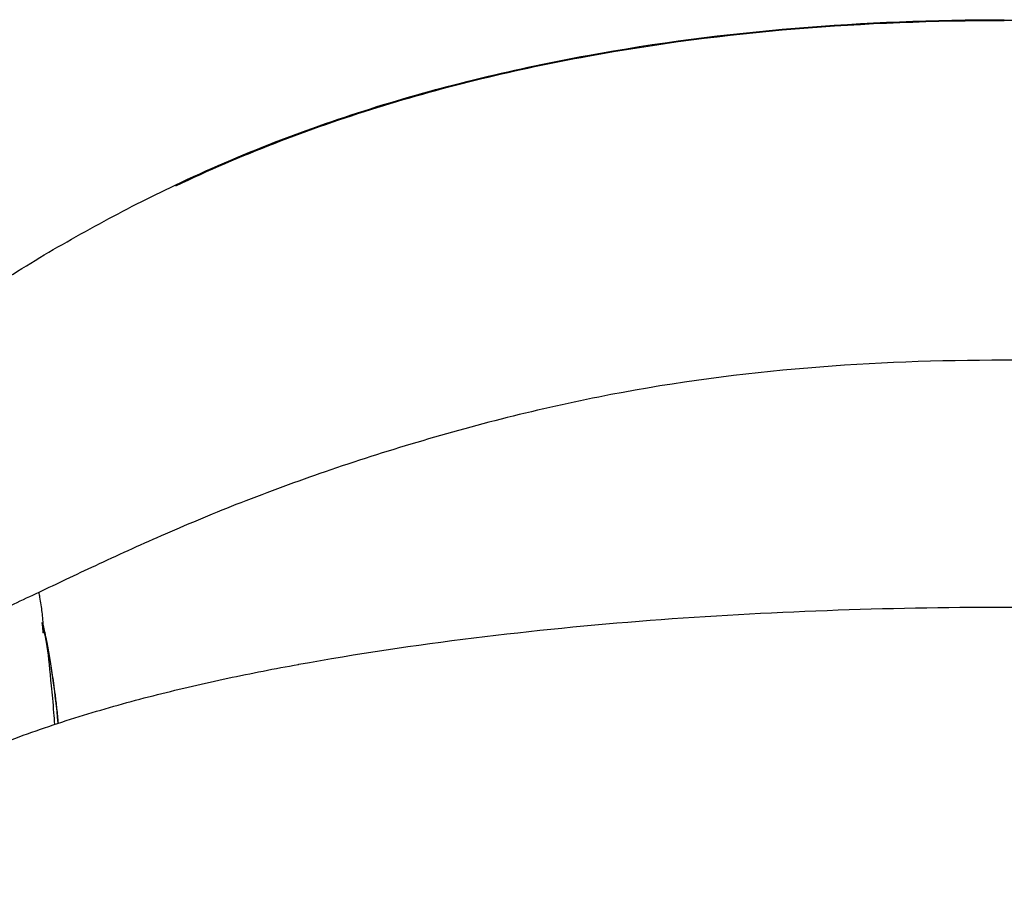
# Model space of a CAD drawing. Header units: millimetres. Extents: x -51070 to 51015663, y -411665 to 5486839.
# Tile 28 of 31: x 51014508 to 51014651, y 5486162 to 5486288. Entities that reach past the tile are written whole.
import ezdxf

# ---------------------------------------------------------------- set-up
doc = ezdxf.new("R2010")
doc.units = ezdxf.units.MM
doc.layers.add('00_FURNITURE _', color=30, linetype='Continuous', lineweight=9)
doc.layers.add('08-01-2026-braccioli-080126', color=7, linetype='Continuous', true_color=0x000000)

# ---------------------------------------------------------------- blocks, each defined once
blk = doc.blocks.new('awrsghj')
at = {"layer": '08-01-2026-braccioli-080126', "color": 7}
for points, knots in [([(-25130.91, -10376.04), (-25126.17, -10373.8), (-25121.34, -10371.72), (-25116.44, -10369.82), (-25111.54, -10367.92), (-25106.57, -10366.19), (-25101.54, -10364.63), (-25091.49, -10361.51), (-25081.23, -10359.06), (-25070.88, -10357.16), (-25070.87, -10357.16), (-25070.86, -10357.16), (-25070.86, -10357.16), (-25060.86, -10355.34), (-25050.77, -10354.03), (-25040.64, -10353.19), (-25030.52, -10352.35), (-25020.36, -10351.97), (-25010.2, -10351.97)], [0, 0, 0, 0, 15.803046, 15.803046, 15.803046, 31.605116, 31.605116, 31.605116, 63.208291, 63.208291, 63.208291, 63.228565, 63.228565, 63.228565, 93.730293, 93.730293, 93.730293, 124.212851, 124.212851, 124.212851, 124.212851]), ([(-25130.91, -10376.04), (-25126.17, -10373.8), (-25121.34, -10371.72), (-25116.44, -10369.82), (-25111.54, -10367.92), (-25106.57, -10366.19), (-25101.54, -10364.63), (-25091.49, -10361.51), (-25081.23, -10359.06), (-25070.88, -10357.16), (-25070.87, -10357.16), (-25070.86, -10357.16), (-25070.86, -10357.16), (-25060.86, -10355.34), (-25050.77, -10354.03), (-25040.64, -10353.19), (-25030.52, -10352.35), (-25020.36, -10351.97), (-25010.2, -10351.97)], [0, 0, 0, 0, 15.803046, 15.803046, 15.803046, 31.605116, 31.605116, 31.605116, 63.208291, 63.208291, 63.208291, 63.228565, 63.228565, 63.228565, 93.730293, 93.730293, 93.730293, 124.212851, 124.212851, 124.212851, 124.212851]), ([(-25130.81, -10376.14), (-25126.08, -10373.9), (-25116.44, -10369.76), (-25096.57, -10362.85), (-25081.2, -10359.17), (-25070.85, -10357.27), (-25070.84, -10357.27), (-25060.84, -10355.44), (-25040.66, -10352.84), (-25020.35, -10352.08), (-25010.2, -10352.08)], [-124.163318, -124.163318, -124.163318, -124.163318, -108.377709, -92.592099, -61.020881, -61.020881, -61.000604, -61.000604, -30.500294, 0, 0, 0, 0]), ([(-25130.81, -10376.14), (-25126.08, -10373.9), (-25116.44, -10369.76), (-25096.57, -10362.85), (-25081.2, -10359.17), (-25070.85, -10357.27), (-25070.84, -10357.27), (-25060.84, -10355.44), (-25040.66, -10352.84), (-25020.35, -10352.08), (-25010.2, -10352.08)], [-124.163318, -124.163318, -124.163318, -124.163318, -108.377709, -92.592099, -61.020881, -61.020881, -61.000604, -61.000604, -30.500294, 0, 0, 0, 0]), ([(-24889.59, -10376.14), (-24889.95, -10375.97), (-24891.22, -10375.37), (-24893.94, -10374.13), (-24898.29, -10372.23), (-24904.46, -10369.72), (-24911.34, -10367.2), (-24921.14, -10363.97), (-24933.28, -10360.6), (-24945.54, -10357.96), (-24955.24, -10356.26), (-24962.52, -10355.16), (-24970.6, -10354.15), (-24979.1, -10353.32), (-24987.3, -10352.73), (-24994.49, -10352.37), (-25000.33, -10352.19), (-25004.82, -10352.11), (-25007.96, -10352.08), (-25009.6, -10352.08), (-25010.2, -10352.08)], [0, 0, 0, 0, 1.219648, 4.227615, 9.001685, 15.510909, 24.25147, 31.022157, 46.477942, 62.041089, 68.637073, 76.007746, 84.150158, 93.063504, 101.625895, 108.82529, 114.668491, 119.158818, 122.29767, 124.085501, 124.085501, 124.085501, 124.085501]), ([(-24889.59, -10376.14), (-24889.95, -10375.97), (-24891.22, -10375.37), (-24893.94, -10374.13), (-24898.29, -10372.23), (-24904.46, -10369.72), (-24911.34, -10367.2), (-24921.14, -10363.97), (-24933.28, -10360.6), (-24945.54, -10357.96), (-24955.24, -10356.26), (-24962.52, -10355.16), (-24970.6, -10354.15), (-24979.1, -10353.32), (-24987.3, -10352.73), (-24994.49, -10352.37), (-25000.33, -10352.19), (-25004.82, -10352.11), (-25007.96, -10352.08), (-25009.6, -10352.08), (-25010.2, -10352.08)], [0, 0, 0, 0, 1.219648, 4.227615, 9.001685, 15.510909, 24.25147, 31.022157, 46.477942, 62.041089, 68.637073, 76.007746, 84.150158, 93.063504, 101.625895, 108.82529, 114.668491, 119.158818, 122.29767, 124.085501, 124.085501, 124.085501, 124.085501]), ([(-25179.12, -10407.85), (-25179.1, -10407.83), (-25179.08, -10407.81), (-25179.07, -10407.79), (-25178.05, -10406.74), (-25176.91, -10405.65), (-25175.68, -10404.54), (-25174.45, -10403.43), (-25173.12, -10402.3), (-25171.72, -10401.16), (-25170.33, -10400.03), (-25168.86, -10398.89), (-25167.34, -10397.75), (-25165.82, -10396.61), (-25164.25, -10395.48), (-25162.64, -10394.36), (-25159.42, -10392.12), (-25156.05, -10389.93), (-25152.59, -10387.8), (-25149.13, -10385.68), (-25145.58, -10383.63), (-25141.96, -10381.67), (-25138.34, -10379.7), (-25134.66, -10377.82), (-25130.92, -10376.05), (-25130.91, -10376.05), (-25130.91, -10376.05), (-25130.91, -10376.04)], [0, 0, 0, 0, 0.108976, 0.108976, 0.108976, 6.37615, 6.37615, 6.37615, 12.633821, 12.633821, 12.633821, 18.883054, 18.883054, 18.883054, 25.126988, 25.126988, 25.126988, 37.610106, 37.610106, 37.610106, 50.083959, 50.083959, 50.083959, 62.558506, 62.558506, 62.558506, 62.571225, 62.571225, 62.571225, 62.571225]), ([(-24863.04, -10438.41), (-24864.17, -10437.9), (-24865.3, -10437.38), (-24866.42, -10436.86), (-24867.65, -10436.28), (-24868.86, -10435.71), (-24870.09, -10435.13), (-24871.42, -10434.5), (-24872.75, -10433.87), (-24874.08, -10433.24), (-24875.52, -10432.56), (-24876.95, -10431.88), (-24878.4, -10431.21), (-24881.59, -10429.72), (-24884.79, -10428.27), (-24888.03, -10426.86), (-24891.67, -10425.27), (-24895.33, -10423.75), (-24899.03, -10422.3), (-24903.08, -10420.72), (-24907.22, -10419.2), (-24915.73, -10416.27), (-24920.19, -10414.84), (-24924.65, -10413.52), (-24933.88, -10410.77), (-24943.45, -10408.37), (-24952.92, -10406.56), (-24962.41, -10404.74), (-24971.95, -10403.48), (-24981.57, -10402.68), (-24991.1, -10401.89), (-25000.64, -10401.55), (-25010.2, -10401.55), (-25019.76, -10401.55), (-25029.29, -10401.89), (-25038.82, -10402.68), (-25048.45, -10403.48), (-25057.99, -10404.74), (-25067.48, -10406.56), (-25076.95, -10408.37), (-25086.51, -10410.77), (-25095.75, -10413.52), (-25100.21, -10414.84), (-25104.67, -10416.27), (-25113.18, -10419.2), (-25117.32, -10420.72), (-25121.37, -10422.3), (-25125.07, -10423.75), (-25128.73, -10425.27), (-25132.36, -10426.86), (-25135.61, -10428.27), (-25138.81, -10429.72), (-25142, -10431.21), (-25143.45, -10431.88), (-25144.88, -10432.56), (-25146.32, -10433.24), (-25147.65, -10433.87), (-25148.97, -10434.5), (-25150.3, -10435.13), (-25151.53, -10435.71), (-25152.75, -10436.28), (-25153.98, -10436.86), (-25155.1, -10437.38), (-25156.23, -10437.9), (-25157.36, -10438.41)], [0, 0, 0, 0, 3.773233, 3.773233, 3.773233, 7.885595, 7.885595, 7.885595, 12.3425, 12.3425, 12.3425, 17.143634, 17.143634, 17.143634, 27.760688, 27.760688, 27.760688, 39.683597, 39.683597, 39.683597, 52.784722, 52.784722, 66.787513, 66.787513, 66.787513, 95.928646, 95.928646, 95.928646, 124.875556, 124.875556, 124.875556, 153.538335, 153.538335, 153.538335, 182.201113, 182.201113, 182.201113, 211.148024, 211.148024, 211.148024, 240.289156, 240.289156, 240.289156, 254.291947, 254.291947, 267.393073, 267.393073, 267.393073, 279.315982, 279.315982, 279.315982, 289.933036, 289.933036, 289.933036, 294.734169, 294.734169, 294.734169, 299.191074, 299.191074, 299.191074, 303.303437, 303.303437, 303.303437, 307.076669, 307.076669, 307.076669, 307.076669]), ([(-25150.67, -10436.02), (-25150.6, -10436.42), (-25150.54, -10436.8), (-25150.43, -10437.53), (-25150.38, -10437.88), (-25150.34, -10438.24)], [0, 0, 0, 0, 15.741406, 15.741406, 31.757961, 31.757961, 31.757961, 31.757961]), ([(-25150.67, -10436.02), (-25150.6, -10436.42), (-25150.54, -10436.8), (-25150.43, -10437.53), (-25150.38, -10437.88), (-25150.34, -10438.24)], [0, 0, 0, 0, 15.741406, 15.741406, 31.757961, 31.757961, 31.757961, 31.757961]), ([(-25190.07, -10477.7), (-25184.88, -10472.86), (-25179.05, -10468.73), (-25172.9, -10465.22), (-25169.82, -10463.47), (-25166.66, -10461.87), (-25163.44, -10460.4), (-25160.23, -10458.94), (-25156.96, -10457.61), (-25153.65, -10456.38), (-25150.35, -10455.17), (-25147.02, -10454.06), (-25143.66, -10453.04), (-25140.3, -10452.02), (-25136.91, -10451.09), (-25133.51, -10450.23), (-25130.11, -10449.37), (-25126.7, -10448.58), (-25123.27, -10447.85), (-25119.84, -10447.12), (-25116.4, -10446.45), (-25112.96, -10445.83), (-25112.95, -10445.82), (-25112.94, -10445.82), (-25112.93, -10445.82), (-25104.47, -10444.28), (-25095.97, -10443.02), (-25087.44, -10441.96), (-25078.91, -10440.91), (-25070.35, -10440.07), (-25061.77, -10439.41), (-25053.2, -10438.75), (-25044.61, -10438.28), (-25036.01, -10437.96), (-25027.41, -10437.65), (-25018.81, -10437.49), (-25010.2, -10437.49), (-25001.59, -10437.49), (-24992.98, -10437.65), (-24984.39, -10437.96), (-24975.79, -10438.28), (-24967.19, -10438.75), (-24958.62, -10439.41), (-24950.04, -10440.07), (-24941.48, -10440.91), (-24932.96, -10441.96), (-24924.42, -10443.02), (-24915.92, -10444.28), (-24907.47, -10445.82), (-24907.46, -10445.82), (-24907.45, -10445.82), (-24907.44, -10445.83), (-24900.53, -10447.08), (-24893.66, -10448.51), (-24886.86, -10450.23), (-24880.04, -10451.96), (-24873.29, -10453.96), (-24866.69, -10456.41), (-24863.38, -10457.63), (-24860.11, -10458.96), (-24856.91, -10460.43), (-24853.7, -10461.89), (-24850.54, -10463.49), (-24847.48, -10465.24), (-24844.4, -10466.99), (-24841.42, -10468.89), (-24838.55, -10470.96), (-24835.67, -10473.04), (-24832.92, -10475.28), (-24830.32, -10477.7)], [0, 0, 0, 0, 21.372907, 21.372907, 21.372907, 32.020866, 32.020866, 32.020866, 42.628021, 42.628021, 42.628021, 53.197888, 53.197888, 53.197888, 63.750893, 63.750893, 63.750893, 74.29539, 74.29539, 74.29539, 84.82962, 84.82962, 84.82962, 84.858124, 84.858124, 84.858124, 110.705355, 110.705355, 110.705355, 136.541882, 136.541882, 136.541882, 162.370682, 162.370682, 162.370682, 188.195208, 188.195208, 188.195208, 214.018962, 214.018962, 214.018962, 239.852083, 239.852083, 239.852083, 265.689938, 265.689938, 265.689938, 291.532267, 291.532267, 291.532267, 291.560771, 291.560771, 291.560771, 312.671063, 312.671063, 312.671063, 333.837053, 333.837053, 333.837053, 344.440341, 344.440341, 344.440341, 355.058757, 355.058757, 355.058757, 365.699249, 365.699249, 365.699249, 376.36514, 376.36514, 376.36514, 376.36514]), ([(-25190.07, -10477.7), (-25184.88, -10472.86), (-25179.05, -10468.73), (-25172.9, -10465.22), (-25169.82, -10463.47), (-25166.66, -10461.87), (-25163.44, -10460.4), (-25160.23, -10458.94), (-25156.96, -10457.61), (-25153.65, -10456.38), (-25150.35, -10455.17), (-25147.02, -10454.06), (-25143.66, -10453.04), (-25140.3, -10452.02), (-25136.91, -10451.09), (-25133.51, -10450.23), (-25130.11, -10449.37), (-25126.7, -10448.58), (-25123.27, -10447.85), (-25119.84, -10447.12), (-25116.4, -10446.45), (-25112.96, -10445.83), (-25112.95, -10445.82), (-25112.94, -10445.82), (-25112.93, -10445.82), (-25104.47, -10444.28), (-25095.97, -10443.02), (-25087.44, -10441.96), (-25078.91, -10440.91), (-25070.35, -10440.07), (-25061.77, -10439.41), (-25053.2, -10438.75), (-25044.61, -10438.28), (-25036.01, -10437.96), (-25027.41, -10437.65), (-25018.81, -10437.49), (-25010.2, -10437.49), (-25001.59, -10437.49), (-24992.98, -10437.65), (-24984.39, -10437.96), (-24975.79, -10438.28), (-24967.19, -10438.75), (-24958.62, -10439.41), (-24950.04, -10440.07), (-24941.48, -10440.91), (-24932.96, -10441.96), (-24924.42, -10443.02), (-24915.92, -10444.28), (-24907.47, -10445.82), (-24907.46, -10445.82), (-24907.45, -10445.82), (-24907.44, -10445.83), (-24900.53, -10447.08), (-24893.66, -10448.51), (-24886.86, -10450.23), (-24880.04, -10451.96), (-24873.29, -10453.96), (-24866.69, -10456.41), (-24863.38, -10457.63), (-24860.11, -10458.96), (-24856.91, -10460.43), (-24853.7, -10461.89), (-24850.54, -10463.49), (-24847.48, -10465.24), (-24844.4, -10466.99), (-24841.42, -10468.89), (-24838.55, -10470.96), (-24835.67, -10473.04), (-24832.92, -10475.28), (-24830.32, -10477.7)], [0, 0, 0, 0, 21.372907, 21.372907, 21.372907, 32.020866, 32.020866, 32.020866, 42.628021, 42.628021, 42.628021, 53.197888, 53.197888, 53.197888, 63.750893, 63.750893, 63.750893, 74.29539, 74.29539, 74.29539, 84.82962, 84.82962, 84.82962, 84.858124, 84.858124, 84.858124, 110.705355, 110.705355, 110.705355, 136.541882, 136.541882, 136.541882, 162.370682, 162.370682, 162.370682, 188.195208, 188.195208, 188.195208, 214.018962, 214.018962, 214.018962, 239.852083, 239.852083, 239.852083, 265.689938, 265.689938, 265.689938, 291.532267, 291.532267, 291.532267, 291.560771, 291.560771, 291.560771, 312.671063, 312.671063, 312.671063, 333.837053, 333.837053, 333.837053, 344.440341, 344.440341, 344.440341, 355.058757, 355.058757, 355.058757, 365.699249, 365.699249, 365.699249, 376.36514, 376.36514, 376.36514, 376.36514]), ([(-25150.34, -10438.24), (-25150.29, -10438.59), (-25150.25, -10438.95), (-25150.22, -10439.33), (-25150.18, -10439.71), (-25150.15, -10440.17), (-25150.15, -10440.7)], [0, 0, 0, 0, 16.208324, 16.208324, 16.208324, 32.625079, 32.625079, 32.625079, 32.625079]), ([(-25150.34, -10438.24), (-25150.29, -10438.59), (-25150.25, -10438.95), (-25150.22, -10439.33), (-25150.18, -10439.71), (-25150.15, -10440.17), (-25150.15, -10440.7)], [0, 0, 0, 0, 16.208324, 16.208324, 16.208324, 32.625079, 32.625079, 32.625079, 32.625079]), ([(-25150.15, -10441.22), (-25150.15, -10441.19), (-25150.15, -10441.17), (-25150.15, -10441.15), (-25150.15, -10441.11), (-25150.15, -10441.03), (-25150.16, -10440.95), (-25150.16, -10440.95), (-25150.16, -10440.94), (-25150.16, -10440.93), (-25150.16, -10440.92), (-25150.16, -10440.91), (-25150.16, -10440.86), (-25150.16, -10440.81), (-25150.17, -10440.76), (-25150.17, -10440.75), (-25150.17, -10440.74), (-25150.17, -10440.73), (-25150.17, -10440.67), (-25150.18, -10440.61), (-25150.19, -10440.5), (-25150.19, -10440.48), (-25150.2, -10440.44), (-25150.2, -10440.41), (-25150.21, -10440.35), (-25150.21, -10440.28), (-25150.22, -10440.21), (-25150.23, -10440.13), (-25150.25, -10440.04), (-25150.26, -10439.95), (-25150.27, -10439.89), (-25150.28, -10439.84), (-25150.29, -10439.76), (-25150.3, -10439.75), (-25150.3, -10439.73), (-25150.3, -10439.73), (-25150.3, -10439.73)], [1.48495, 1.48495, 1.48495, 1.48495, 2.949279, 2.949279, 2.949279, 6.760457, 6.760457, 6.760457, 7.053648, 7.053648, 7.437735, 7.437735, 7.437735, 9.768152, 9.768152, 9.768152, 10.094065, 10.094065, 10.094065, 11.994671, 11.994671, 11.994671, 12.543693, 12.543693, 12.543693, 13.532901, 13.532901, 13.532901, 14.698735, 14.698735, 14.698735, 15.668515, 15.668515, 15.887548, 15.887548, 15.899625, 15.899625, 15.899625, 15.899625]), ([(-25150.09, -10440.45), (-25150.1, -10440.39), (-25150.11, -10440.33), (-25150.18, -10440.04), (-25150.23, -10439.85), (-25150.25, -10439.75)], [-1.097162, -1.097162, -1.097162, -1.097162, -0.895807, -0.895807, 0, 0, 0, 0]), ([(-25150.09, -10440.45), (-25150.1, -10440.39), (-25150.11, -10440.33), (-25150.18, -10440.04), (-25150.23, -10439.85), (-25150.25, -10439.75)], [-1.097162, -1.097162, -1.097162, -1.097162, -0.895807, -0.895807, 0, 0, 0, 0]), ([(-25150.16, -10440.11), (-25150.15, -10440.15), (-25150.14, -10440.2), (-25150.13, -10440.24), (-25150.13, -10440.25), (-25150.13, -10440.26), (-25150.13, -10440.27), (-25150.13, -10440.27), (-25150.12, -10440.28), (-25150.12, -10440.28), (-25150.12, -10440.29), (-25150.12, -10440.3), (-25150.12, -10440.31), (-25150.12, -10440.31), (-25150.11, -10440.32), (-25150.11, -10440.33), (-25150.11, -10440.33), (-25150.11, -10440.34), (-25150.11, -10440.35), (-25150.11, -10440.36), (-25150.1, -10440.36), (-25150.1, -10440.37), (-25150.1, -10440.38), (-25150.1, -10440.38), (-25150.1, -10440.38), (-25150.1, -10440.4), (-25150.1, -10440.41), (-25150.09, -10440.42), (-25150.09, -10440.42), (-25150.09, -10440.42), (-25150.09, -10440.42), (-25150.09, -10440.43), (-25150.09, -10440.44), (-25150.09, -10440.45), (-25150.08, -10440.46), (-25150.08, -10440.47), (-25150.08, -10440.48)], [8.881217, 8.881217, 8.881217, 8.881217, 9.119785, 9.119785, 9.119785, 10.119785, 10.119785, 10.119785, 11.119785, 11.119785, 11.119785, 12.119785, 12.119785, 12.119785, 13.119785, 13.119785, 13.119785, 14.119785, 14.119785, 14.119785, 15.119785, 15.119785, 15.119785, 16.119785, 16.119785, 16.119785, 17.119785, 17.119785, 17.119785, 18.119785, 18.119785, 18.119785, 19.119785, 19.119785, 19.119785, 20.119246, 20.119246, 20.119246, 20.119246]), ([(-25150.16, -10440.11), (-25150.15, -10440.15), (-25150.14, -10440.2), (-25150.13, -10440.24), (-25150.13, -10440.25), (-25150.13, -10440.26), (-25150.13, -10440.27), (-25150.13, -10440.27), (-25150.12, -10440.28), (-25150.12, -10440.28), (-25150.12, -10440.29), (-25150.12, -10440.3), (-25150.12, -10440.31), (-25150.12, -10440.31), (-25150.11, -10440.32), (-25150.11, -10440.33), (-25150.11, -10440.33), (-25150.11, -10440.34), (-25150.11, -10440.35), (-25150.11, -10440.36), (-25150.1, -10440.36), (-25150.1, -10440.37), (-25150.1, -10440.38), (-25150.1, -10440.38), (-25150.1, -10440.38), (-25150.1, -10440.4), (-25150.1, -10440.41), (-25150.09, -10440.42), (-25150.09, -10440.42), (-25150.09, -10440.42), (-25150.09, -10440.42), (-25150.09, -10440.43), (-25150.09, -10440.44), (-25150.09, -10440.45), (-25150.08, -10440.46), (-25150.08, -10440.47), (-25150.08, -10440.48)], [8.881217, 8.881217, 8.881217, 8.881217, 9.119785, 9.119785, 9.119785, 10.119785, 10.119785, 10.119785, 11.119785, 11.119785, 11.119785, 12.119785, 12.119785, 12.119785, 13.119785, 13.119785, 13.119785, 14.119785, 14.119785, 14.119785, 15.119785, 15.119785, 15.119785, 16.119785, 16.119785, 16.119785, 17.119785, 17.119785, 17.119785, 18.119785, 18.119785, 18.119785, 19.119785, 19.119785, 19.119785, 20.119246, 20.119246, 20.119246, 20.119246]), ([(-25150.15, -10440.79), (-25150.15, -10440.8), (-25150.15, -10440.81), (-25150.15, -10440.83), (-25150.15, -10440.83), (-25150.15, -10440.83), (-25150.15, -10440.84)], [0, 0, 0, 0, 1.225744, 1.225744, 1.225744, 1.320676, 1.320676, 1.320676, 1.320676]), ([(-25150.15, -10440.84), (-25150.15, -10441.07), (-25150.15, -10441.2), (-25150.15, -10441.25), (-25150.15, -10441.27), (-25150.15, -10441.28), (-25150.15, -10441.28)], [1.330362, 1.330362, 1.330362, 1.330362, 7.553744, 7.553744, 7.553744, 9.764352, 9.764352, 9.764352, 9.764352]), ([(-25149.56, -10443.23), (-25149.68, -10442.44), (-25149.82, -10441.7), (-25149.99, -10440.88), (-25150.03, -10440.68), (-25150.07, -10440.5)], [-3.583237, -3.583237, -3.583237, -3.583237, -1.791618, -1.791618, -1.156262, -1.156262, -1.156262, -1.156262]), ([(-25149.56, -10443.23), (-25149.68, -10442.44), (-25149.82, -10441.7), (-25149.99, -10440.88), (-25150.03, -10440.68), (-25150.07, -10440.5)], [-3.583237, -3.583237, -3.583237, -3.583237, -1.791618, -1.791618, -1.156262, -1.156262, -1.156262, -1.156262]), ([(-25150.07, -10440.5), (-25150.06, -10440.55), (-25150.02, -10440.74), (-25149.94, -10441.1), (-25149.85, -10441.56), (-25149.76, -10441.99), (-25149.7, -10442.36), (-25149.63, -10442.76), (-25149.58, -10443.04), (-25149.55, -10443.23)], [-2.425131, -2.425131, -2.425131, -2.425131, -2.230288, -1.779304, -1.328321, -0.952502, -0.651847, -0.426355, 0, 0, 0, 0]), ([(-25150.07, -10440.5), (-25150.06, -10440.55), (-25150.02, -10440.74), (-25149.94, -10441.1), (-25149.85, -10441.56), (-25149.76, -10441.99), (-25149.7, -10442.36), (-25149.63, -10442.76), (-25149.58, -10443.04), (-25149.55, -10443.23)], [-2.425131, -2.425131, -2.425131, -2.425131, -2.230288, -1.779304, -1.328321, -0.952502, -0.651847, -0.426355, 0, 0, 0, 0]), ([(-25150.02, -10440.75), (-25150.01, -10440.77), (-25150.01, -10440.79), (-25150, -10440.81), (-25149.99, -10440.89), (-25149.97, -10440.96), (-25149.95, -10441.04), (-25149.93, -10441.13), (-25149.91, -10441.23), (-25149.89, -10441.33), (-25149.88, -10441.35), (-25149.88, -10441.37), (-25149.87, -10441.39), (-25149.85, -10441.51), (-25149.81, -10441.66), (-25149.78, -10441.83), (-25149.74, -10441.98), (-25149.7, -10442.17), (-25149.59, -10442.72), (-25149.52, -10443.06), (-25149.45, -10443.44)], [0.984838, 0.984838, 0.984838, 0.984838, 1.168336, 1.168336, 1.168336, 1.962271, 1.962271, 1.962271, 2.9298, 2.9298, 2.9298, 3.1198, 3.1198, 3.1198, 4.241071, 4.241071, 4.241071, 5.193634, 5.193634, 6.354958, 6.354958, 6.354958, 6.354958]), ([(-25150.02, -10440.75), (-25150.01, -10440.77), (-25150.01, -10440.79), (-25150, -10440.81), (-25149.99, -10440.89), (-25149.97, -10440.96), (-25149.95, -10441.04), (-25149.93, -10441.13), (-25149.91, -10441.23), (-25149.89, -10441.33), (-25149.88, -10441.35), (-25149.88, -10441.37), (-25149.87, -10441.39), (-25149.85, -10441.51), (-25149.81, -10441.66), (-25149.78, -10441.83), (-25149.74, -10441.98), (-25149.7, -10442.17), (-25149.59, -10442.72), (-25149.52, -10443.06), (-25149.45, -10443.44)], [0.984838, 0.984838, 0.984838, 0.984838, 1.168336, 1.168336, 1.168336, 1.962271, 1.962271, 1.962271, 2.9298, 2.9298, 2.9298, 3.1198, 3.1198, 3.1198, 4.241071, 4.241071, 4.241071, 5.193634, 5.193634, 6.354958, 6.354958, 6.354958, 6.354958]), ([(-25149.45, -10443.44), (-25149.45, -10443.44), (-25149.45, -10443.43), (-25149.47, -10443.4), (-25149.48, -10443.38), (-25149.5, -10443.33), (-25149.51, -10443.32), (-25149.53, -10443.29), (-25149.53, -10443.28), (-25149.54, -10443.26), (-25149.54, -10443.25), (-25149.55, -10443.25), (-25149.55, -10443.24), (-25149.55, -10443.24), (-25149.55, -10443.24), (-25149.56, -10443.23), (-25149.56, -10443.23), (-25149.56, -10443.23)], [-4.917896, -4.917896, -4.917896, -4.917896, -3.397043, -3.397043, -1.726757, -1.726757, -0.870525, -0.870525, -0.437038, -0.437038, -0.218949, -0.218949, -0.109566, -0.109566, -0.054791, -0.054791, 0, 0, 0, 0]), ([(-25149.45, -10443.44), (-25149.45, -10443.44), (-25149.45, -10443.43), (-25149.47, -10443.4), (-25149.48, -10443.38), (-25149.5, -10443.33), (-25149.51, -10443.32), (-25149.53, -10443.29), (-25149.53, -10443.28), (-25149.54, -10443.26), (-25149.54, -10443.25), (-25149.55, -10443.25), (-25149.55, -10443.24), (-25149.55, -10443.24), (-25149.55, -10443.24), (-25149.56, -10443.23), (-25149.56, -10443.23), (-25149.56, -10443.23)], [-4.917896, -4.917896, -4.917896, -4.917896, -3.397043, -3.397043, -1.726757, -1.726757, -0.870525, -0.870525, -0.437038, -0.437038, -0.218949, -0.218949, -0.109566, -0.109566, -0.054791, -0.054791, 0, 0, 0, 0]), ([(-25149.45, -10443.44), (-25149.45, -10443.44), (-25149.45, -10443.44), (-25149.45, -10443.44), (-25149.38, -10443.79), (-25149.31, -10444.19), (-25149.19, -10444.91), (-25149.12, -10445.36), (-25149.06, -10445.73), (-25148.91, -10446.75), (-25148.8, -10447.53), (-25148.65, -10448.56)], [0.04174, 0.04174, 0.04174, 0.04174, 0.042753, 0.042753, 0.042753, 1.1616, 1.1616, 2.388725, 2.388725, 2.388725, 5.291287, 5.291287, 5.291287, 5.291287]), ([(-25149.45, -10443.44), (-25149.45, -10443.44), (-25149.45, -10443.44), (-25149.45, -10443.44), (-25149.38, -10443.79), (-25149.31, -10444.19), (-25149.19, -10444.91), (-25149.12, -10445.36), (-25149.06, -10445.73), (-25148.91, -10446.75), (-25148.8, -10447.53), (-25148.65, -10448.56)], [0.04174, 0.04174, 0.04174, 0.04174, 0.042753, 0.042753, 0.042753, 1.1616, 1.1616, 2.388725, 2.388725, 2.388725, 5.291287, 5.291287, 5.291287, 5.291287]), ([(-25148.45, -10454.56), (-25148.49, -10453.96), (-25148.53, -10453.4), (-25148.68, -10451.39), (-25148.81, -10450.12), (-25148.93, -10448.96)], [-6.145208, -6.145208, -6.145208, -6.145208, -4.491155, -4.491155, 0, 0, 0, 0]), ([(-25148.65, -10448.56), (-25148.65, -10448.56), (-25148.65, -10448.56), (-25148.65, -10448.56), (-25148.57, -10449.14), (-25148.49, -10449.71), (-25148.33, -10450.93), (-25148.25, -10451.57), (-25148.18, -10452.24), (-25148.1, -10452.97), (-25148.03, -10453.69), (-25147.98, -10454.4)], [0.059035, 0.059035, 0.059035, 0.059035, 0.065266, 0.065266, 0.065266, 1.788976, 1.788976, 3.822609, 3.822609, 3.822609, 6.019528, 6.019528, 6.019528, 6.019528]), ([(-25148.65, -10448.56), (-25148.65, -10448.56), (-25148.65, -10448.56), (-25148.65, -10448.56), (-25148.57, -10449.14), (-25148.49, -10449.71), (-25148.33, -10450.93), (-25148.25, -10451.57), (-25148.18, -10452.24), (-25148.1, -10452.97), (-25148.03, -10453.69), (-25147.98, -10454.4)], [0.059035, 0.059035, 0.059035, 0.059035, 0.065266, 0.065266, 0.065266, 1.788976, 1.788976, 3.822609, 3.822609, 3.822609, 6.019528, 6.019528, 6.019528, 6.019528])]:
    blk.add_open_spline(points, degree=3, knots=knots, dxfattribs=at)
for points in [[(-25150.78, -10435.35), (-25150.74, -10435.58), (-25150.7, -10435.8), (-25150.67, -10436.02)], [(-25150.78, -10435.35), (-25150.74, -10435.58), (-25150.7, -10435.8), (-25150.67, -10436.02)], [(-25149.45, -10443.45), (-25149.67, -10442.29), (-25149.91, -10441.27), (-25150.16, -10440.3)], [(-25149.45, -10443.45), (-25149.67, -10442.29), (-25149.91, -10441.27), (-25150.16, -10440.3)], [(-25150.15, -10440.7), (-25150.15, -10440.72), (-25150.15, -10440.74), (-25150.15, -10440.75)], [(-25150.15, -10440.75), (-25150.15, -10440.77), (-25150.15, -10440.78), (-25150.15, -10440.79)], [(-25150.15, -10440.84), (-25150.15, -10440.84), (-25150.15, -10440.84), (-25150.15, -10440.84)], [(-25150.09, -10440.45), (-25150.08, -10440.46), (-25150.08, -10440.47), (-25150.08, -10440.48)], [(-25150.09, -10440.45), (-25150.08, -10440.46), (-25150.08, -10440.47), (-25150.08, -10440.48)], [(-25150.07, -10440.5), (-25150.08, -10440.49), (-25150.08, -10440.48), (-25150.08, -10440.48)], [(-25150.07, -10440.5), (-25150.08, -10440.49), (-25150.08, -10440.48), (-25150.08, -10440.48)], [(-25148.93, -10448.96), (-25149.15, -10446.66), (-25149.32, -10444.82), (-25149.55, -10443.23)], [(-25149.55, -10443.23), (-25149.48, -10443.38), (-25149.45, -10443.43), (-25149.44, -10443.44)], [(-25149.45, -10443.45), (-25149.45, -10443.45), (-25149.44, -10443.45), (-25149.45, -10443.44)], [(-25149.45, -10443.45), (-25149.45, -10443.45), (-25149.44, -10443.45), (-25149.45, -10443.44)], [(-25149.45, -10443.45), (-25149.19, -10444.84), (-25148.97, -10446.45), (-25148.68, -10448.55)], [(-25149.45, -10443.45), (-25149.19, -10444.84), (-25148.97, -10446.45), (-25148.68, -10448.55)], [(-25148.68, -10448.55), (-25148.46, -10450.11), (-25148.2, -10451.95), (-25148.01, -10454.41)], [(-25148.68, -10448.55), (-25148.46, -10450.11), (-25148.2, -10451.95), (-25148.01, -10454.41)]]:
    blk.add_open_spline(points, degree=3, dxfattribs=at)

msp = doc.modelspace()

# ---------------------------------------------------------------- block references
at = {"layer": '00_FURNITURE _', "color": 6}
msp.add_blockref('awrsghj', (51039661.17, 5496639.97), dxfattribs=at)

doc.saveas('drawing.dxf')
